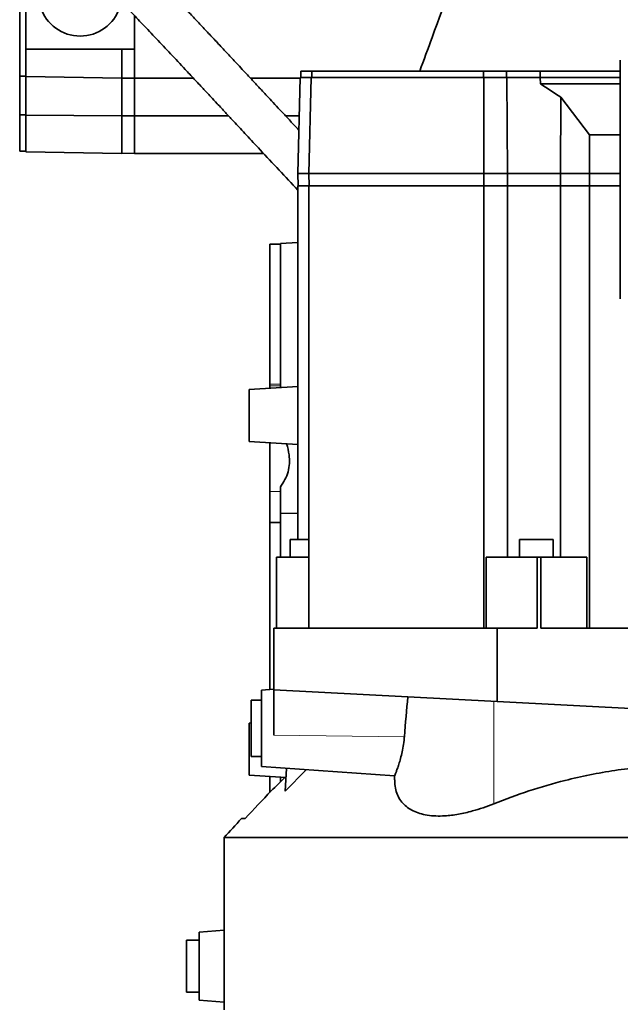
# Model space of a CAD drawing. Header units: millimetres. Extents: x 0 to 12115, y 0 to 8400.
# Tile 97 of 120: x 10505 to 10793, y 3260 to 3732. Entities that reach past the tile are written whole.
import ezdxf

# ---------------------------------------------------------------- set-up
doc = ezdxf.new("R2010")
doc.units = ezdxf.units.MM
doc.header["$LTSCALE"] = 20

msp = doc.modelspace()

# ---------------------------------------------------------------- linework, layer by layer
at = {"color": 7, "linetype": 'Continuous', "lineweight": 35}
for p, q in [((10505.140545, 3811.314297), (10505.140545, 3705.314297)), ((10508.140545, 3798.331752), (10508.140545, 3718.296842)), ((10560.140545, 3734.373182), (10560.140545, 3704.314297)), ((10560.140545, 3718.314297), (10508.140545, 3718.314297)), ((10508.140545, 3718.296842), (10508.140545, 3718.293402)), ((10508.140545, 3705.11723), (10508.140545, 3718.293402)), ((10554.140545, 3718.279387), (10508.140545, 3718.293402)), ((10554.140545, 3718.279387), (10560.140545, 3718.281215)), ((10554.140545, 3704.314297), (10554.140545, 3718.279387)), ((10793.140545, 3713.037685), (10793.140545, 3598.610908)), ((10508.140545, 3705.314297), (10505.140545, 3705.314297)), ((10505.140545, 3705.314297), (10505.140545, 3686.816045)), ((10508.140545, 3705.11723), (10554.140545, 3704.314297)), ((10508.140545, 3686.716889), (10508.140545, 3705.11723)), ((10639.903098, 3704.714297), (10639.903098, 3707.714297)), ((10645.224818, 3707.714297), (10639.903098, 3707.714297)), ((10645.224818, 3704.714297), (10645.224818, 3707.714297)), ((10727.60229, 3707.714297), (10645.224818, 3707.714297)), ((10727.60229, 3704.714297), (10727.60229, 3707.714297)), ((10738.616497, 3707.714297), (10727.60229, 3707.714297)), ((10738.616497, 3704.714297), (10738.616497, 3707.714297)), ((10754.678189, 3707.714297), (10738.616497, 3707.714297)), ((10754.678189, 3704.714297), (10754.678189, 3707.714297)), ((10793.140545, 3707.714297), (10754.678189, 3707.714297)), ((10560.140545, 3704.419027), (10554.140545, 3704.314297)), ((10554.140545, 3686.314297), (10554.140545, 3704.314297)), ((10588.495268, 3704.314297), (10560.140545, 3704.314297)), ((10560.140545, 3704.314297), (10560.140545, 3686.314297)), ((10639.61611, 3704.314297), (10615.853158, 3704.314297)), ((10639.62593, 3704.714297), (10638.496631, 3658.714297)), ((10639.62593, 3704.714297), (10644.94765, 3704.714297)), ((10644.94765, 3704.714297), (10643.818352, 3658.714297)), ((10644.94765, 3704.714297), (10727.631422, 3704.714297)), ((10727.631422, 3704.714297), (10727.750116, 3658.714297)), ((10727.631422, 3704.714297), (10738.707246, 3704.714297)), ((10738.707246, 3704.714297), (10739.077883, 3658.714297)), ((10738.707246, 3704.714297), (10754.782411, 3704.714297)), ((10754.810116, 3701.714297), (10754.782411, 3704.714297)), ((10793.140545, 3704.714297), (10754.782411, 3704.714297)), ((10793.140545, 3701.714297), (10754.810116, 3701.714297)), ((10764.547399, 3695.283599), (10764.394277, 3658.714297)), ((10778.334979, 3677.287933), (10764.547399, 3695.283599)), ((10508.140545, 3686.816045), (10505.140545, 3686.816045)), ((10505.140545, 3686.816045), (10505.140545, 3669.314297)), ((10508.140545, 3686.716889), (10554.140545, 3686.314297)), ((10508.140545, 3669.11723), (10508.140545, 3686.716889)), ((10560.140545, 3686.366681), (10554.140545, 3686.314297)), ((10554.140545, 3668.314297), (10554.140545, 3686.314297)), ((10605.288583, 3686.314297), (10560.140545, 3686.314297)), ((10560.140545, 3686.314297), (10560.140545, 3668.314297)), ((10639.17421, 3686.314297), (10632.620339, 3686.314297)), ((10778.334979, 3677.287933), (10778.382904, 3658.714297)), ((10793.140545, 3677.287933), (10778.334979, 3677.287933)), ((10508.140545, 3669.314297), (10505.140545, 3669.314297)), ((10508.140545, 3669.11723), (10554.140545, 3668.314297)), ((10560.140545, 3668.419027), (10554.140545, 3668.314297)), ((10622.054641, 3668.314297), (10560.140545, 3668.314297)), ((10638.496631, 3658.714297), (10643.818352, 3658.714297)), ((10638.643931, 3652.714297), (10638.496631, 3658.714297)), ((10643.965652, 3652.714297), (10643.818352, 3658.714297)), ((10643.818352, 3658.714297), (10727.750116, 3658.714297)), ((10727.734634, 3652.714297), (10727.750116, 3658.714297)), ((10727.750116, 3658.714297), (10739.077883, 3658.714297)), ((10739.029458, 3652.714297), (10739.077883, 3658.714297)), ((10739.077883, 3658.714297), (10764.394277, 3658.714297)), ((10764.419476, 3652.714297), (10764.394277, 3658.714297)), ((10764.394277, 3658.714297), (10778.382904, 3658.714297)), ((10778.367423, 3652.714297), (10778.382904, 3658.714297)), ((10778.382904, 3658.714297), (10793.140545, 3658.714297)), ((10638.496631, 3483.214297), (10638.496631, 3652.714297)), ((10643.818352, 3652.714297), (10638.496631, 3652.714297)), ((10643.818352, 3440.714297), (10643.818352, 3652.714297)), ((10727.750116, 3652.714297), (10643.818352, 3652.714297)), ((10727.750116, 3440.714297), (10727.750116, 3652.714297)), ((10739.077883, 3652.714297), (10727.750116, 3652.714297)), ((10739.077883, 3474.714297), (10739.077883, 3652.714297)), ((10764.394277, 3652.714297), (10739.077883, 3652.714297)), ((10764.394277, 3474.714297), (10764.394277, 3652.714297)), ((10764.394277, 3652.714297), (10778.382904, 3652.714297)), ((10778.382904, 3440.714297), (10778.382904, 3652.714297)), ((10793.140545, 3652.714297), (10778.382904, 3652.714297)), ((10630.140545, 3625.150132), (10638.496631, 3625.588056)), ((10630.140545, 3556.131736), (10630.140545, 3625.150132)), ((10625.140545, 3624.8372), (10630.140545, 3624.8372)), ((10625.140545, 3624.8372), (10625.140545, 3557.664457)), ((10638.496631, 3556.642816), (10615.140545, 3555.214297)), ((10615.140545, 3555.214297), (10615.140545, 3530.214297)), ((10625.140545, 3557.664457), (10625.140545, 3556.819213)), ((10625.140545, 3556.819213), (10625.140545, 3555.825923)), ((10615.140545, 3530.214297), (10638.496631, 3528.785777)), ((10630.140545, 3495.759865), (10630.140545, 3508.460848)), ((10625.140545, 3506.273438), (10625.140545, 3491.426097)), ((10630.140545, 3495.759865), (10638.496631, 3495.819095)), ((10630.140545, 3474.714297), (10630.140545, 3495.759865)), ((10625.140545, 3491.426097), (10625.140545, 3411.343638)), ((10625.140545, 3491.426097), (10630.140545, 3491.426097)), ((10634.835879, 3483.214297), (10634.835879, 3474.714297)), ((10643.818352, 3483.214297), (10634.835879, 3483.214297)), ((10744.740915, 3483.214297), (10744.740915, 3474.714297)), ((10761.010915, 3483.214297), (10744.740915, 3483.214297)), ((10761.010915, 3474.714297), (10761.010915, 3483.214297)), ((10628.324392, 3474.714297), (10628.324392, 3440.714297)), ((10628.324392, 3474.714297), (10643.818352, 3474.714297)), ((10728.761871, 3440.714297), (10728.761871, 3474.714297)), ((10728.761871, 3474.714297), (10753.271417, 3474.714297)), ((10753.271417, 3440.714297), (10753.271417, 3474.714297)), ((10753.271417, 3474.714297), (10754.992189, 3474.714297)), ((10754.992189, 3440.714297), (10754.992189, 3474.714297)), ((10754.992189, 3474.714297), (10777.133491, 3474.714297)), ((10777.133491, 3474.714297), (10777.133491, 3440.714297)), ((10626.970879, 3440.714297), (10626.970879, 3411.19624)), ((10626.970879, 3440.714297), (10734.13721, 3440.714297)), ((10734.13721, 3440.714297), (10734.13721, 3405.579891)), ((10734.13721, 3440.714297), (10753.271417, 3440.714297)), ((10754.992189, 3440.714297), (10870.140545, 3440.714297)), ((10626.970879, 3411.471628), (10621.140545, 3411.063931)), ((10621.140545, 3411.063931), (10621.140545, 3392.714297)), ((10626.970879, 3411.19624), (10734.13721, 3405.579891)), ((10626.970879, 3389.457121), (10626.970879, 3411.19624)), ((10621.140545, 3406.214297), (10616.140545, 3406.214297)), ((10616.140545, 3406.214297), (10616.140545, 3379.214297)), ((10734.13721, 3405.579891), (10853.140545, 3399.34319)), ((10616.140545, 3395.275459), (10615.140545, 3395.214297)), ((10615.140545, 3395.214297), (10615.140545, 3370.214297)), ((10621.140545, 3392.714297), (10621.140545, 3374.364663)), ((10616.140545, 3379.214297), (10621.140545, 3379.214297)), ((10615.140545, 3370.214297), (10632.86592, 3369.130166)), ((10621.140545, 3374.364663), (10684.924811, 3369.904432)), ((10633.14103, 3373.525507), (10632.461353, 3362.666514)), ((10642.559917, 3372.866874), (10632.461353, 3362.666514)), ((10625.140545, 3369.602671), (10625.140545, 3362.021869)), ((10630.140545, 3367.002548), (10630.140545, 3369.296858)), ((10684.923069, 3369.913012), (10684.923069, 3368.066679)), ((10603.140545, 3340.3513), (10603.140545, 3257.714297)), ((10853.140545, 3340.3513), (10603.140545, 3340.3513)), ((10603.140545, 3295.903053), (10591.140545, 3295.063931)), ((10591.140545, 3278.714297), (10591.140545, 3295.063931)), ((10591.140545, 3291.214297), (10585.140545, 3291.214297)), ((10585.140545, 3266.214297), (10585.140545, 3291.214297)), ((10591.140545, 3262.364663), (10591.140545, 3278.714297)), ((10585.140545, 3266.214297), (10591.140545, 3266.214297)), ((10591.140545, 3262.364663), (10603.140545, 3261.525541))]:
    msp.add_line(p, q, dxfattribs=at)
at = {"color": 8, "linetype": 'Continuous', "lineweight": 18}
for p, q in [((10625.140545, 3557.664457), (10630.140545, 3557.664457)), ((10625.140545, 3556.819213), (10630.140545, 3556.819213)), ((10625.140545, 3506.273438), (10630.140545, 3506.273438)), ((10732.438299, 3405.668927), (10732.438299, 3356.557147)), ((10626.970879, 3389.457121), (10689.611874, 3388.696492))]:
    msp.add_line(p, q, dxfattribs=at)
at = {"color": 7, "linetype": 'Continuous', "lineweight": 35}
for centre, radius, start, end in [((10534.140545, 3744.535467), 20.000002, 198.12391117, 341.87608883), ((11049.197253, 2939.061612), 600, 136.847931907, 138.024239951)]:
    msp.add_arc(centre, radius, start, end, dxfattribs=at)
for centre, major_axis, ratio, start_param, end_param in [((10743.618664, 3765.425286), (-83.07729, 83.08374), 0.3540766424, 2.0384515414, 2.1508834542), ((10742.423069, 3238.449896), (-4.201868, 326.9189), 0.1754143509, 1.0239129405, 1.0910166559)]:
    msp.add_ellipse(centre, major_axis=major_axis, ratio=ratio, start_param=start_param, end_param=end_param, dxfattribs=at)
for points, knots in [([(10639.00595, 3679.460523), (10638.09749, 3680.435136), (10635.952207, 3682.736636), (10632.68182, 3686.248324), (10629.219893, 3689.965441), (10626.074846, 3693.342575), (10623.37682, 3696.239421), (10621.20023, 3698.576088), (10619.490274, 3700.411512), (10617.950419, 3702.064107), (10616.274881, 3703.862004), (10614.210827, 3706.07622), (10611.751945, 3708.712996), (10608.589067, 3712.102902), (10604.78796, 3716.173353), (10600.516878, 3720.740917), (10596.237195, 3725.309694), (10592.05176, 3729.768314), (10587.968037, 3734.107389), (10583.993604, 3738.317377), (10578.878004, 3743.716456), (10572.803219, 3750.086364), (10566.033353, 3757.101828), (10559.80516, 3763.44763), (10554.984709, 3768.237426), (10551.354348, 3771.737563), (10548.713317, 3774.209399), (10546.229468, 3776.440175), (10543.503749, 3778.684912), (10540.633682, 3780.624825), (10537.980419, 3781.979941), (10536.461676, 3782.224106), (10535.857959, 3782.321165)], [0, 0, 0, 0, 0.0192360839, 0.0454250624, 0.0710992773, 0.0949091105, 0.1149998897, 0.1313367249, 0.1439048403, 0.1537436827, 0.1664077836, 0.1822666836, 0.2013198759, 0.2235626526, 0.2565372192, 0.2918419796, 0.327132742, 0.3623766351, 0.3975415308, 0.4325962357, 0.4675107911, 0.5364106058, 0.6045893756, 0.6722211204, 0.7391919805, 0.7771443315, 0.8148651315, 0.8527081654, 0.8914973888, 0.9314656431, 0.9727568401, 1, 1, 1, 1]), ([(10721.920577, 3775.717296), (10715.589372, 3758.508251), (10707.301892, 3735.981793), (10698.946383, 3713.11261), (10696.97405, 3707.714297)], [0, 0, 0, 0, 0.7639481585, 1, 1, 1, 1]), ([(10531.664564, 3762.594992), (10531.655315, 3762.595757), (10531.605785, 3762.599853), (10531.696056, 3762.533424), (10532.041692, 3762.246133), (10532.381696, 3761.96192), (10532.754897, 3761.643636), (10533.527737, 3760.974527), (10534.895335, 3759.752385), (10537.112382, 3757.69024), (10539.984025, 3754.932641), (10543.551498, 3751.41486), (10547.889861, 3747.043879), (10552.804709, 3742.010272), (10558.24836, 3736.364066), (10564.215106, 3730.114586), (10570.623516, 3723.351412), (10577.4296, 3716.126553), (10583.533294, 3709.619089), (10588.76171, 3704.030696), (10592.836053, 3699.66936), (10596.526699, 3695.71446), (10599.49133, 3692.535239), (10601.762008, 3690.099154), (10603.422155, 3688.317624), (10604.929549, 3686.699743), (10606.572907, 3684.935684), (10608.607507, 3682.751337), (10611.086812, 3680.089239), (10613.964223, 3676.999494), (10617.134187, 3673.59568), (10622.310486, 3668.038497), (10629.366407, 3660.465579), (10635.491579, 3653.905982), (10638.496631, 3650.687798)], [0, 0, 0, 0, 0.0025063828, 0.0134212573, 0.021546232, 0.0296820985, 0.038190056, 0.0470742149, 0.0794573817, 0.1161774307, 0.1553629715, 0.2044145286, 0.2557273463, 0.3093258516, 0.3650917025, 0.4215739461, 0.4808024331, 0.5400606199, 0.5991827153, 0.6338928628, 0.6675742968, 0.6966572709, 0.7207469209, 0.736414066, 0.7488752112, 0.7586692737, 0.7706680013, 0.7860312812, 0.8043840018, 0.8259534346, 0.8496285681, 0.8737691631, 0.9380702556, 1, 1, 1, 1]), ([(10625.140545, 3529.602671), (10625.140545, 3526.50748), (10625.140545, 3518.792486), (10625.140545, 3510.96225), (10625.140545, 3506.273438)], [0, 0, 0, 0, 0.40119152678, 1, 1, 1, 1]), ([(10630.140545, 3508.460848), (10630.909639, 3509.592618), (10632.446109, 3511.853627), (10633.951294, 3515.687651), (10634.571831, 3519.729995), (10634.420456, 3524.285904), (10633.600161, 3527.355578), (10633.130266, 3529.113998)], [0, 0, 0, 0, 0.1867398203, 0.3730623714, 0.5604399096, 0.7482041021, 1, 1, 1, 1]), ([(10684.926486, 3369.913012), (10684.946441, 3369.963914), (10684.987583, 3370.068857), (10685.340071, 3370.952439), (10685.875638, 3372.354294), (10686.565254, 3374.286083), (10687.357236, 3376.750294), (10688.174001, 3379.71379), (10688.919768, 3383.142261), (10689.391679, 3386.211875), (10689.560966, 3388.122061), (10689.611874, 3388.696492)], [0, 0, 0, 0, 0.1096648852, 0.226093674, 0.3388482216, 0.4545498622, 0.5735426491, 0.6957488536, 0.8186048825, 0.9454508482, 1, 1, 1, 1]), ([(10732.438299, 3356.557147), (10738.049801, 3358.690088), (10749.272385, 3362.955811), (10764.738417, 3367.3843), (10778.533002, 3370.523014), (10790.575182, 3372.63308), (10802.819201, 3374.149136), (10815.237992, 3375.030073), (10827.846404, 3375.238274), (10840.501368, 3374.80924), (10848.927474, 3373.94685), (10853.140545, 3373.515654)], [0, 0, 0, 0, 0.1459749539, 0.291939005, 0.3911487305, 0.4904155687, 0.5896189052, 0.6916376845, 0.7936558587, 0.8968274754, 1, 1, 1, 1]), ([(10632.330078, 3369.16294), (10630.138913, 3367.026489), (10623.621486, 3360.671805), (10617.43727, 3353.967735), (10613.332192, 3349.51758)], [0, 0, 0, 0, 0.3362008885, 1, 1, 1, 1]), ([(10685.024851, 3368.066679), (10685.005194, 3367.31224), (10684.953767, 3365.338445), (10685.619868, 3362.425402), (10686.898818, 3359.333348), (10688.76755, 3356.760534), (10691.094027, 3354.69267), (10693.751988, 3353.087865), (10696.893282, 3351.84404), (10700.526051, 3351.021097), (10704.588125, 3350.62757), (10709.534728, 3350.684914), (10715.448248, 3351.42098), (10721.647572, 3352.846533), (10727.349604, 3354.60103), (10730.741937, 3355.905058), (10732.438299, 3356.557147)], [0, 0, 0, 0, 0.0497092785, 0.1300513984, 0.2105885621, 0.290843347, 0.3570368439, 0.4234073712, 0.4895465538, 0.5560684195, 0.6228429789, 0.6893450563, 0.7791417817, 0.8689771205, 0.9344809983, 1, 1, 1, 1]), ([(10613.332192, 3349.51758), (10612.825922, 3349.491048), (10611.811444, 3349.437881), (10611.318748, 3349.41206), (10611.473844, 3349.420188), (10611.476273, 3349.420316)], [0, 0, 0, 0, 0.495098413, 0.9920917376, 1, 1, 1, 1])]:
    msp.add_open_spline(points, degree=3, knots=knots, dxfattribs=at)

doc.saveas('drawing.dxf')
